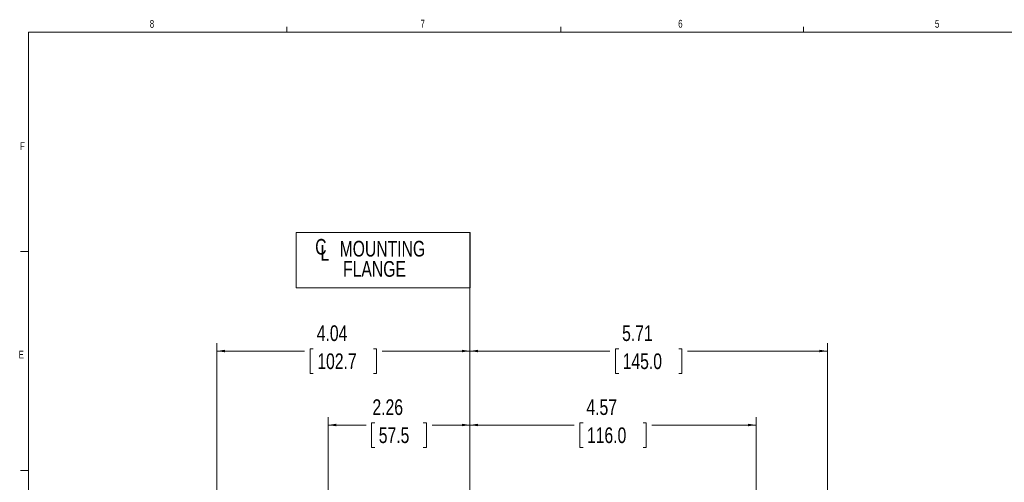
# Model space of a CAD drawing. Header units: inches. Extents: x 0.3 to 33.9, y 0.2 to 21.7.
# Tile 8 of 21: x 0.4 to 16.1, y 14.2 to 21.6. Entities that reach past the tile are written whole.
import ezdxf

# ---------------------------------------------------------------- set-up
doc = ezdxf.new("R2010")
doc.units = ezdxf.units.IN
doc.header["$MEASUREMENT"] = 0
doc.layers.add('SLD-0', color=7, linetype='Continuous', lineweight=15)
doc.styles.add('SLDTEXTSTYLE0', font='TXT', dxfattribs={"width": 0.75})
doc.dimstyles.new('SLDDIMSTYLE0', dxfattribs={"dimtxt": 0.25, "dimasz": 0.13, "dimexe": 0, "dimexo": 0.0625, "dimgap": 0.0625, "dimtad": 0, "dimtih": 1, "dimtoh": 1, "dimdec": 4, "dimrnd": 1e-09, "dimzin": 12, "dimdsep": 46, "dimtxsty": 'SLDTEXTSTYLE0', "dimsah": 1, "dimcen": 0.09, "dimadec": 0, "dimazin": 3, "dimtfac": 1, "dimtdec": 4, "dimtofl": 0, "dimtmove": 0, "dimatfit": 3, "dimfxl": 1, "dimfrac": 2, "dimtolj": 1, "dimtzin": 12, "dimarcsym": 0})

# ---------------------------------------------------------------- blocks, each defined once
blk = doc.blocks.new('SW_SYMBOL_MOD_CL')
at = {"layer": 'SLD-0', "color": 0, "char_height": 30.8, "attachment_point": 5, "style": 'SLDTEXTSTYLE0'}
for s, insert in [('C', (15.7, 23.6)), ('L', (23.6, 11.8))]:
    blk.add_mtext(s, dxfattribs=dict(at, insert=insert))
blk = doc.blocks.new('SW_TABLEANNOTATION_0')
at = {"layer": 'SLD-0', "color": 0}
for p, q in [((0, 0), (0, -0.885)), ((2.776, 0), (0, 0)), ((2.776, -0.885), (2.776, 0)), ((0, -0.885), (2.776, -0.885))]:
    blk.add_line(p, q, dxfattribs=at)
at = {"layer": 'SLD-0', "color": 0, "xscale": 0.0081111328, "yscale": 0.0081111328, "zscale": 0.0081111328}
blk.add_blockref('SW_SYMBOL_MOD_CL', (0.267, -0.423), dxfattribs=at)
at = {"layer": 'SLD-0', "color": 0, "char_height": 0.25, "attachment_point": 1, "style": 'SLDTEXTSTYLE0'}
for s, insert in [('MOUNTING', (0.694, -0.135)), ('FLANGE', (0.749, -0.458))]:
    blk.add_mtext(s, dxfattribs=dict(at, insert=insert))
blk = doc.blocks.new('*D19')
at = {"layer": 'SLD-0'}
for p, q in [((9.947, 16.356), (9.896, 16.356)), ((9.896, 16.356), (9.896, 15.959)), ((10.905, 16.356), (10.956, 16.356)), ((10.956, 16.356), (10.956, 15.959)), ((13.28, 11.369), (13.28, 16.444)), ((7.572, 16.319), (9.807, 16.319)), ((13.28, 16.319), (11.044, 16.319)), ((9.896, 15.959), (9.947, 15.959)), ((10.956, 15.959), (10.905, 15.959))]:
    blk.add_line(p, q, dxfattribs=at)
for points in [[(7.572, 16.319), (7.702, 16.299), (7.702, 16.339)], [(13.28, 16.319), (13.15, 16.339), (13.15, 16.299)]]:
    blk.add_solid(points, dxfattribs=at)
at = {"layer": 'SLD-0', "char_height": 0.25, "attachment_point": 1, "style": 'SLDTEXTSTYLE0'}
for s, insert in [('5.71', (10.001, 16.729, 0.004)), ('145.0', (10.01, 16.281, 0.004))]:
    blk.add_mtext(s, dxfattribs=dict(at, insert=insert))
blk = doc.blocks.new('*D20')
at = {"layer": 'SLD-0'}
for p, q in [((3.529, 11.613), (3.529, 16.444)), ((5.071, 16.356), (5.021, 16.356)), ((5.021, 16.356), (5.021, 15.959)), ((6.03, 16.356), (6.08, 16.356)), ((6.08, 16.356), (6.08, 15.959)), ((7.572, 14.086), (7.572, 16.444)), ((3.529, 16.319), (4.932, 16.319)), ((7.572, 16.319), (6.169, 16.319)), ((5.021, 15.959), (5.071, 15.959)), ((6.08, 15.959), (6.03, 15.959))]:
    blk.add_line(p, q, dxfattribs=at)
for points in [[(3.529, 16.319), (3.659, 16.299), (3.659, 16.339)], [(7.572, 16.319), (7.442, 16.339), (7.442, 16.299)]]:
    blk.add_solid(points, dxfattribs=at)
at = {"layer": 'SLD-0', "char_height": 0.25, "attachment_point": 1, "style": 'SLDTEXTSTYLE0'}
for s, insert in [('4.04', (5.126, 16.729, 0.187)), ('102.7', (5.135, 16.281, 0.187))]:
    blk.add_mtext(s, dxfattribs=dict(at, insert=insert))
blk = doc.blocks.new('*D21')
at = {"layer": 'SLD-0'}
for p, q in [((7.572, 14.086), (7.572, 15.263)), ((12.14, 13.133), (12.14, 15.263)), ((7.572, 15.138), (9.237, 15.138)), ((9.377, 15.175), (9.326, 15.175)), ((9.326, 15.175), (9.326, 14.778)), ((10.335, 15.175), (10.386, 15.175)), ((10.386, 15.175), (10.386, 14.778)), ((12.14, 15.138), (10.474, 15.138)), ((9.326, 14.778), (9.377, 14.778)), ((10.386, 14.778), (10.335, 14.778))]:
    blk.add_line(p, q, dxfattribs=at)
for points in [[(7.572, 15.138), (7.702, 15.118), (7.702, 15.158)], [(12.14, 15.138), (12.01, 15.158), (12.01, 15.118)]]:
    blk.add_solid(points, dxfattribs=at)
at = {"layer": 'SLD-0', "char_height": 0.25, "attachment_point": 1, "style": 'SLDTEXTSTYLE0'}
for s, insert in [('4.57', (9.431, 15.548, 0.187)), ('116.0', (9.44, 15.1, 0.187))]:
    blk.add_mtext(s, dxfattribs=dict(at, insert=insert))
blk = doc.blocks.new('*D22')
at = {"layer": 'SLD-0'}
for p, q in [((5.307, 13.479), (5.307, 15.263)), ((7.572, 14.086), (7.572, 15.263)), ((5.307, 15.138), (5.913, 15.138)), ((6.053, 15.175), (6.002, 15.175)), ((6.002, 15.175), (6.002, 14.778)), ((6.826, 15.175), (6.877, 15.175)), ((6.877, 15.175), (6.877, 14.778)), ((7.572, 15.138), (6.966, 15.138)), ((6.002, 14.778), (6.053, 14.778)), ((6.877, 14.778), (6.826, 14.778))]:
    blk.add_line(p, q, dxfattribs=at)
for points in [[(5.307, 15.138), (5.437, 15.118), (5.437, 15.158)], [(7.572, 15.138), (7.442, 15.158), (7.442, 15.118)]]:
    blk.add_solid(points, dxfattribs=at)
at = {"layer": 'SLD-0', "char_height": 0.25, "attachment_point": 1, "style": 'SLDTEXTSTYLE0'}
for s, insert in [('2.26', (6.015, 15.548, 0.187)), ('57.5', (6.116, 15.1, 0.187))]:
    blk.add_mtext(s, dxfattribs=dict(at, insert=insert))

msp = doc.modelspace()

# ---------------------------------------------------------------- linework, layer by layer
at = {"layer": 'SLD-0'}
for p, q in [((0.52288, 21.4106), (33.52288, 21.4106)), ((0.52288, 21.4106), (0.52288, 0.4106)), ((4.64788, 21.4106), (4.64788, 21.4954)), ((9.02288, 21.4106), (9.02288, 21.4954)), ((12.89788, 21.4106), (12.89788, 21.4954)), ((7.57173, 18.21537), (7.57173, 4.4398)), ((0.52288, 17.9106), (0.39788, 17.9106)), ((0.52288, 14.4106), (0.39788, 14.4106))]:
    msp.add_line(p, q, dxfattribs=at)

# ---------------------------------------------------------------- block references
msp.add_blockref('SW_TABLEANNOTATION_0', (4.79692, 18.21287), dxfattribs=at)

# ---------------------------------------------------------------- texts
at = {"color": 7, "linetype": 'Continuous', "lineweight": 0, "char_height": 0.125, "attachment_point": 1, "style": 'SLDTEXTSTYLE0'}
for s, insert in [('8', (2.46034, 21.60475)), ('7', (6.78221, 21.60846)), ('6', (10.89654, 21.60661)), ('5', (14.99474, 21.60509)), ('F', (0.38867, 19.65338)), ('E', (0.366, 16.32533))]:
    msp.add_mtext(s, dxfattribs=dict(at, insert=insert))

# ---------------------------------------------------------------- dimensions: what is measured, and where the dimension line sits
at = {"layer": 'SLD-0'}
for base, p1, p2, picture, middle in [((13.27973, 16.31923), (7.57173, 18.21537), (13.27973, 11.319), '*D19', (10.42573, 16.31923)), ((5.30723, 15.13813), (7.57173, 14.03577), (5.30723, 13.42914), '*D22', (6.43948, 15.13813)), ((7.57173, 15.13813), (12.13973, 13.08293), (7.57173, 14.03577), '*D21', (9.85573, 15.13813))]:
    dim = msp.add_linear_dim(base=base, p1=p1, p2=p2, dimstyle='SLDDIMSTYLE0', dxfattribs=at)
    dim.commit()
    dim.dimension.update_dxf_attribs({"geometry": picture, "text_midpoint": middle, "dimtype": 160})
dim = msp.add_linear_dim(base=(3.52923, 16.31923), p1=(7.57173, 14.03577), p2=(3.52923, 11.56339), angle=0, dimstyle='SLDDIMSTYLE0', dxfattribs=at)
dim.commit()
dim.dimension.update_dxf_attribs({"geometry": '*D20', "text_midpoint": (5.55048, 16.31923), "dimtype": 160})

doc.saveas('drawing.dxf')
